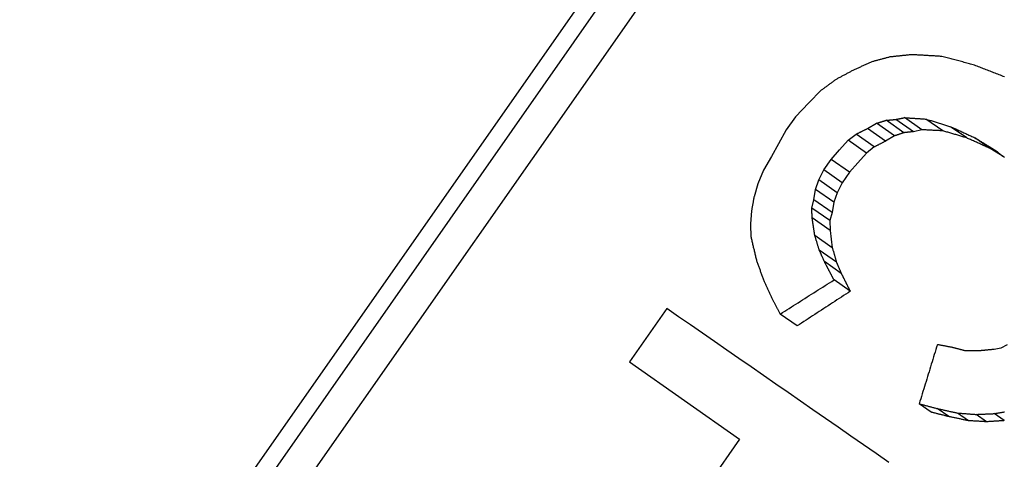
# Model space of a CAD drawing. Header units: millimetres. Extents: x 103 to 332, y -50 to 255.
# Tile 6 of 25: x 155.12 to 164.17, y 90.42 to 94.46. Entities that reach past the tile are written whole.
import ezdxf

# ---------------------------------------------------------------- set-up
doc = ezdxf.new("R2010")
doc.units = ezdxf.units.MM
doc.layers.add('Detail', color=2, linetype='Continuous')

msp = doc.modelspace()

# ---------------------------------------------------------------- linework, layer by layer
at = {"layer": 'Detail'}
for p, q in [((150.4886, 80.6364), (162.5345, 97.8397)), ((150.7258, 80.7018), (162.5627, 97.6067)), ((162.808, 97.4349), (150.9711, 80.53)), ((162.485, 93.8096), (162.3704, 93.6934)), ((162.3704, 93.6934), (162.2483, 93.5656)), ((162.2483, 93.5656), (162.1643, 93.4455)), ((163.2443, 93.4204), (163.0815, 93.5344)), ((163.3329, 93.43), (163.1721, 93.5425)), ((163.4103, 93.4474), (163.2512, 93.5587)), ((163.6013, 93.4378), (163.4473, 93.5456)), ((162.1643, 93.4455), (162.0915, 93.3183)), ((162.9098, 93.4589), (162.9939, 93.5066)), ((163.0756, 93.3428), (162.9098, 93.4589)), ((163.1584, 93.3915), (162.9939, 93.5066)), ((163.4103, 93.4474), (163.3329, 93.43)), ((163.8214, 93.3728), (163.6741, 93.4759)), ((162.6544, 93.263), (162.7325, 93.3508)), ((162.7325, 93.3508), (162.8056, 93.4069)), ((162.9007, 93.233), (162.7325, 93.3508)), ((162.973, 93.2897), (162.8056, 93.4069)), ((163.1584, 93.3915), (163.0756, 93.3428)), ((164.0372, 93.2757), (163.8971, 93.3738)), ((162.0915, 93.3183), (162.0272, 93.2033)), ((162.5759, 93.1756), (162.6544, 93.263)), ((162.973, 93.2897), (162.9007, 93.233)), ((164.1575, 93.2027), (164.0372, 93.2757)), ((162.0272, 93.2033), (161.9549, 93.0758)), ((162.509, 93.08), (162.5759, 93.1756)), ((162.7449, 93.0572), (162.5759, 93.1756)), ((162.9007, 93.233), (162.823, 93.145)), ((161.9549, 93.0758), (161.9017, 92.9523)), ((162.4619, 92.9881), (162.509, 93.08)), ((162.678, 92.9616), (162.509, 93.08)), ((162.823, 93.145), (162.7449, 93.0572)), ((162.4341, 92.9001), (162.4619, 92.9881)), ((162.6305, 92.87), (162.4619, 92.9881)), ((162.7449, 93.0572), (162.678, 92.9616)), ((161.9017, 92.9523), (161.8681, 92.8334)), ((162.4179, 92.8048), (162.4341, 92.9001)), ((162.6019, 92.7827), (162.4341, 92.9001)), ((162.678, 92.9616), (162.6305, 92.87)), ((162.3989, 92.7291), (162.4179, 92.8048)), ((162.5845, 92.6882), (162.4179, 92.8048)), ((162.6305, 92.87), (162.6019, 92.7827)), ((162.5646, 92.6131), (162.3989, 92.7291)), ((162.6019, 92.7827), (162.5845, 92.6882)), ((162.5662, 92.5228), (162.4022, 92.6377)), ((162.5845, 92.6882), (162.5646, 92.6131)), ((162.5646, 92.6131), (162.5662, 92.5228)), ((162.5662, 92.5228), (162.5766, 92.4439)), ((162.5871, 92.365), (162.4264, 92.4775)), ((162.5766, 92.4439), (162.5871, 92.365)), ((162.6251, 92.2318), (162.4677, 92.342)), ((162.669, 92.1295), (162.5145, 92.2376)), ((162.7522, 91.9645), (162.6028, 92.0691)), ((161.0667, 91.8074), (160.7232, 91.3168)), ((162.2645, 91.6464), (162.1084, 91.7558)), ((164.1351, 91.4418), (164.0736, 91.4315)), ((164.1924, 91.4732), (164.1351, 91.4418)), ((160.7232, 91.3168), (161.7349, 90.6084)), ((163.4961, 90.855), (163.3853, 90.9325)), ((163.6564, 90.8143), (163.5504, 90.8885)), ((163.8372, 90.7768), (163.7365, 90.8473)), ((164.0034, 90.7671), (163.9071, 90.8345)), ((164.167, 90.7774), (164.0747, 90.8421)), ((161.7349, 90.6084), (161.3831, 90.106))]:
    msp.add_line(p, q, dxfattribs=at)
at = {"layer": 'Detail', "flags": 128}
for points in [[(162.9516, 94.0717), (162.9445, 94.0685), (162.9373, 94.0653), (162.9302, 94.0621), (162.9231, 94.0589), (162.916, 94.0557), (162.9089, 94.0525), (162.9017, 94.0493), (162.8946, 94.0461), (162.8875, 94.0429), (162.8804, 94.0397), (162.8733, 94.0365), (162.8661, 94.0332), (162.859, 94.03), (162.8519, 94.0268), (162.8448, 94.0236), (162.8377, 94.0204), (162.8306, 94.0172), (162.8235, 94.014), (162.8163, 94.0108), (162.8092, 94.0076), (162.8021, 94.0044), (162.795, 94.0012), (162.7879, 93.998), (162.7808, 93.9948)], [(163.117, 94.1158), (163.1101, 94.114), (163.1032, 94.1121), (163.0963, 94.1103), (163.0894, 94.1084), (163.0825, 94.1066), (163.0756, 94.1048), (163.0687, 94.1029), (163.0618, 94.1011), (163.0549, 94.0993), (163.048, 94.0974), (163.0412, 94.0956), (163.0343, 94.0938), (163.0274, 94.0919), (163.0205, 94.0901), (163.0136, 94.0882), (163.0067, 94.0864), (162.9998, 94.0846), (162.9929, 94.0827), (162.986, 94.0809), (162.9791, 94.079), (162.9722, 94.0772), (162.9654, 94.0753), (162.9585, 94.0735), (162.9516, 94.0717)], [(163.3166, 94.1367), (163.3083, 94.1359), (163.3, 94.135), (163.2916, 94.1341), (163.2833, 94.1333), (163.275, 94.1324), (163.2667, 94.1315), (163.2583, 94.1307), (163.25, 94.1298), (163.2417, 94.1289), (163.2334, 94.1281), (163.2251, 94.1272), (163.2167, 94.1263), (163.2084, 94.1254), (163.2001, 94.1246), (163.1918, 94.1237), (163.1835, 94.1228), (163.1752, 94.1219), (163.1669, 94.1211), (163.1586, 94.1202), (163.1503, 94.1193), (163.1419, 94.1184), (163.1336, 94.1175), (163.1253, 94.1167), (163.117, 94.1158)], [(163.5938, 94.1208), (163.5822, 94.1215), (163.5707, 94.1222), (163.5591, 94.1229), (163.5475, 94.1236), (163.5359, 94.1242), (163.5244, 94.1249), (163.5128, 94.1256), (163.5012, 94.1263), (163.4897, 94.1269), (163.4781, 94.1276), (163.4666, 94.1283), (163.455, 94.1289), (163.4435, 94.1296), (163.4319, 94.1302), (163.4204, 94.1309), (163.4088, 94.1315), (163.3973, 94.1322), (163.3858, 94.1329), (163.3742, 94.1335), (163.3627, 94.1341), (163.3512, 94.1348), (163.3397, 94.1354), (163.3281, 94.1361), (163.3166, 94.1367)], [(163.882, 94.044), (163.8699, 94.0472), (163.8579, 94.0504), (163.8459, 94.0536), (163.8338, 94.0569), (163.8218, 94.0601), (163.8098, 94.0633), (163.7977, 94.0665), (163.7857, 94.0697), (163.7737, 94.073), (163.7617, 94.0762), (163.7497, 94.0794), (163.7376, 94.0826), (163.7256, 94.0858), (163.7136, 94.089), (163.7016, 94.0922), (163.6896, 94.0954), (163.6777, 94.0986), (163.6657, 94.1018), (163.6537, 94.1049), (163.6417, 94.1081), (163.6297, 94.1113), (163.6178, 94.1145), (163.6058, 94.1177), (163.5938, 94.1208)], [(162.7808, 93.9948), (162.7742, 93.9912), (162.7675, 93.9877), (162.7609, 93.9842), (162.7543, 93.9806), (162.7476, 93.9771), (162.741, 93.9735), (162.7344, 93.97), (162.7277, 93.9664), (162.7211, 93.9629), (162.7145, 93.9594), (162.7078, 93.9558), (162.7012, 93.9523), (162.6946, 93.9487), (162.688, 93.9452), (162.6813, 93.9416), (162.6747, 93.9381), (162.6681, 93.9345), (162.6615, 93.931), (162.6548, 93.9274), (162.6482, 93.9239), (162.6416, 93.9204), (162.635, 93.9168), (162.6283, 93.9133), (162.6217, 93.9097)], [(164.1673, 93.9333), (164.1554, 93.9379), (164.1434, 93.9426), (164.1315, 93.9472), (164.1196, 93.9518), (164.1077, 93.9565), (164.0958, 93.9611), (164.0839, 93.9657), (164.0719, 93.9704), (164.06, 93.975), (164.0482, 93.9796), (164.0363, 93.9842), (164.0244, 93.9888), (164.0125, 93.9934), (164.0006, 93.998), (163.9887, 94.0026), (163.9768, 94.0072), (163.965, 94.0118), (163.9531, 94.0164), (163.9413, 94.021), (163.9294, 94.0256), (163.9175, 94.0302), (163.9057, 94.0348), (163.8938, 94.0394), (163.882, 94.044)], [(162.6217, 93.9097), (162.616, 93.9055), (162.6103, 93.9014), (162.6046, 93.8972), (162.5989, 93.893), (162.5932, 93.8889), (162.5875, 93.8847), (162.5818, 93.8805), (162.5761, 93.8764), (162.5704, 93.8722), (162.5647, 93.868), (162.559, 93.8639), (162.5534, 93.8597), (162.5477, 93.8555), (162.542, 93.8513), (162.5363, 93.8472), (162.5306, 93.843), (162.5249, 93.8388), (162.5192, 93.8347), (162.5135, 93.8305), (162.5078, 93.8263), (162.5021, 93.8222), (162.4964, 93.818), (162.4907, 93.8138), (162.485, 93.8096)], [(162.9939, 93.5066), (162.9976, 93.5078), (163.0012, 93.5089), (163.0049, 93.5101), (163.0085, 93.5113), (163.0122, 93.5124), (163.0158, 93.5136), (163.0195, 93.5147), (163.0231, 93.5159), (163.0268, 93.5171), (163.0304, 93.5182), (163.0341, 93.5194), (163.0377, 93.5205), (163.0414, 93.5217), (163.045, 93.5229), (163.0487, 93.524), (163.0523, 93.5252), (163.056, 93.5263), (163.0596, 93.5275), (163.0633, 93.5286), (163.0669, 93.5298), (163.0706, 93.531), (163.0742, 93.5321), (163.0779, 93.5333), (163.0815, 93.5344)], [(163.0815, 93.5344), (163.0853, 93.5348), (163.0891, 93.5351), (163.0928, 93.5354), (163.0966, 93.5358), (163.1004, 93.5361), (163.1042, 93.5365), (163.1079, 93.5368), (163.1117, 93.5371), (163.1155, 93.5375), (163.1193, 93.5378), (163.123, 93.5382), (163.1268, 93.5385), (163.1306, 93.5388), (163.1344, 93.5392), (163.1381, 93.5395), (163.1419, 93.5398), (163.1457, 93.5402), (163.1495, 93.5405), (163.1532, 93.5409), (163.157, 93.5412), (163.1608, 93.5415), (163.1646, 93.5419), (163.1684, 93.5422), (163.1721, 93.5425)], [(163.1721, 93.5425), (163.1754, 93.5432), (163.1787, 93.5439), (163.182, 93.5446), (163.1853, 93.5452), (163.1886, 93.5459), (163.1919, 93.5466), (163.1952, 93.5473), (163.1985, 93.5479), (163.2018, 93.5486), (163.2051, 93.5493), (163.2084, 93.55), (163.2117, 93.5506), (163.215, 93.5513), (163.2183, 93.552), (163.2215, 93.5527), (163.2248, 93.5533), (163.2281, 93.554), (163.2314, 93.5547), (163.2347, 93.5554), (163.238, 93.556), (163.2413, 93.5567), (163.2446, 93.5574), (163.2479, 93.5581), (163.2512, 93.5587)], [(163.2512, 93.5587), (163.2594, 93.5582), (163.2675, 93.5577), (163.2757, 93.5571), (163.2838, 93.5566), (163.292, 93.5561), (163.3002, 93.5555), (163.3083, 93.555), (163.3165, 93.5544), (163.3246, 93.5539), (163.3328, 93.5533), (163.341, 93.5528), (163.3491, 93.5523), (163.3573, 93.5517), (163.3655, 93.5512), (163.3737, 93.5506), (163.3818, 93.5501), (163.39, 93.5495), (163.3982, 93.549), (163.4064, 93.5484), (163.4146, 93.5479), (163.4227, 93.5473), (163.4309, 93.5468), (163.4391, 93.5462), (163.4473, 93.5456)], [(163.4473, 93.5456), (163.4567, 93.5428), (163.4661, 93.5399), (163.4756, 93.537), (163.485, 93.5341), (163.4944, 93.5312), (163.5039, 93.5283), (163.5133, 93.5254), (163.5227, 93.5225), (163.5322, 93.5196), (163.5416, 93.5167), (163.5511, 93.5138), (163.5605, 93.5109), (163.57, 93.508), (163.5794, 93.5051), (163.5889, 93.5022), (163.5983, 93.4993), (163.6078, 93.4964), (163.6173, 93.4935), (163.6267, 93.4905), (163.6362, 93.4876), (163.6457, 93.4847), (163.6551, 93.4818), (163.6646, 93.4789), (163.6741, 93.4759)], [(162.8056, 93.4069), (162.81, 93.4091), (162.8143, 93.4113), (162.8186, 93.4134), (162.823, 93.4156), (162.8273, 93.4178), (162.8317, 93.4199), (162.836, 93.4221), (162.8404, 93.4243), (162.8447, 93.4264), (162.849, 93.4286), (162.8534, 93.4307), (162.8577, 93.4329), (162.8621, 93.4351), (162.8664, 93.4372), (162.8708, 93.4394), (162.8751, 93.4416), (162.8794, 93.4437), (162.8838, 93.4459), (162.8881, 93.4481), (162.8925, 93.4502), (162.8968, 93.4524), (162.9012, 93.4545), (162.9055, 93.4567), (162.9098, 93.4589)], [(163.3329, 93.43), (163.3292, 93.4296), (163.3255, 93.4292), (163.3218, 93.4288), (163.3181, 93.4284), (163.3144, 93.428), (163.3107, 93.4276), (163.307, 93.4272), (163.3033, 93.4268), (163.2996, 93.4264), (163.296, 93.426), (163.2923, 93.4256), (163.2886, 93.4252), (163.2849, 93.4248), (163.2812, 93.4244), (163.2775, 93.424), (163.2738, 93.4236), (163.2701, 93.4232), (163.2664, 93.4228), (163.2627, 93.4224), (163.2591, 93.422), (163.2554, 93.4216), (163.2517, 93.4212), (163.248, 93.4208), (163.2443, 93.4204)], [(163.6013, 93.4378), (163.5933, 93.4382), (163.5854, 93.4386), (163.5774, 93.439), (163.5694, 93.4394), (163.5615, 93.4398), (163.5535, 93.4402), (163.5455, 93.4406), (163.5376, 93.441), (163.5296, 93.4414), (163.5216, 93.4418), (163.5137, 93.4422), (163.5057, 93.4426), (163.4977, 93.443), (163.4898, 93.4434), (163.4818, 93.4438), (163.4739, 93.4442), (163.4659, 93.4446), (163.458, 93.445), (163.45, 93.4454), (163.4421, 93.4458), (163.4341, 93.4462), (163.4262, 93.4466), (163.4182, 93.447), (163.4103, 93.4474)], [(163.8214, 93.3728), (163.8122, 93.3755), (163.803, 93.3783), (163.7938, 93.381), (163.7846, 93.3837), (163.7754, 93.3864), (163.7662, 93.3891), (163.7571, 93.3918), (163.7479, 93.3946), (163.7387, 93.3973), (163.7295, 93.4), (163.7204, 93.4027), (163.7112, 93.4054), (163.702, 93.4081), (163.6929, 93.4108), (163.6837, 93.4135), (163.6745, 93.4162), (163.6654, 93.4189), (163.6562, 93.4216), (163.6471, 93.4243), (163.6379, 93.427), (163.6288, 93.4297), (163.6196, 93.4324), (163.6105, 93.4351), (163.6013, 93.4378)], [(163.6741, 93.4759), (163.6834, 93.4717), (163.6926, 93.4675), (163.7019, 93.4632), (163.7112, 93.459), (163.7204, 93.4547), (163.7297, 93.4505), (163.739, 93.4462), (163.7483, 93.442), (163.7576, 93.4377), (163.7669, 93.4335), (163.7761, 93.4292), (163.7854, 93.425), (163.7947, 93.4207), (163.804, 93.4165), (163.8133, 93.4122), (163.8226, 93.4079), (163.8319, 93.4037), (163.8413, 93.3994), (163.8506, 93.3951), (163.8599, 93.3909), (163.8692, 93.3866), (163.8785, 93.3823), (163.8878, 93.3781), (163.8971, 93.3738)], [(163.0756, 93.3428), (163.0713, 93.3406), (163.067, 93.3384), (163.0627, 93.3362), (163.0585, 93.334), (163.0542, 93.3318), (163.0499, 93.3296), (163.0456, 93.3273), (163.0414, 93.3251), (163.0371, 93.3229), (163.0328, 93.3207), (163.0285, 93.3185), (163.0243, 93.3163), (163.02, 93.3141), (163.0157, 93.3119), (163.0115, 93.3097), (163.0072, 93.3074), (163.0029, 93.3052), (162.9986, 93.303), (162.9944, 93.3008), (162.9901, 93.2986), (162.9858, 93.2964), (162.9815, 93.2942), (162.9773, 93.292), (162.973, 93.2897)], [(163.2443, 93.4204), (163.2407, 93.4192), (163.2371, 93.418), (163.2336, 93.4168), (163.23, 93.4156), (163.2264, 93.4144), (163.2228, 93.4132), (163.2192, 93.412), (163.2157, 93.4108), (163.2121, 93.4096), (163.2085, 93.4084), (163.2049, 93.4072), (163.2014, 93.406), (163.1978, 93.4047), (163.1942, 93.4035), (163.1906, 93.4023), (163.187, 93.4011), (163.1835, 93.3999), (163.1799, 93.3987), (163.1763, 93.3975), (163.1727, 93.3963), (163.1691, 93.3951), (163.1656, 93.3939), (163.162, 93.3927), (163.1584, 93.3915)], [(164.0372, 93.2757), (164.0282, 93.2798), (164.0192, 93.2838), (164.0102, 93.2879), (164.0012, 93.2919), (163.9921, 93.296), (163.9831, 93.3001), (163.9741, 93.3041), (163.9651, 93.3082), (163.9561, 93.3122), (163.9471, 93.3163), (163.9381, 93.3203), (163.9291, 93.3244), (163.9201, 93.3284), (163.9111, 93.3325), (163.9022, 93.3365), (163.8932, 93.3405), (163.8842, 93.3446), (163.8752, 93.3486), (163.8662, 93.3527), (163.8573, 93.3567), (163.8483, 93.3607), (163.8393, 93.3648), (163.8303, 93.3688), (163.8214, 93.3728)], [(163.8971, 93.3738), (163.9053, 93.3688), (163.9134, 93.3639), (163.9215, 93.3589), (163.9296, 93.354), (163.9377, 93.349), (163.9459, 93.3441), (163.954, 93.3391), (163.9621, 93.3341), (163.9702, 93.3292), (163.9784, 93.3242), (163.9865, 93.3193), (163.9946, 93.3143), (164.0028, 93.3093), (164.0109, 93.3044), (164.0191, 93.2994), (164.0272, 93.2944), (164.0353, 93.2894), (164.0435, 93.2845), (164.0516, 93.2795), (164.0598, 93.2745), (164.0679, 93.2695), (164.0761, 93.2646), (164.0843, 93.2596), (164.0924, 93.2546)], [(164.0924, 93.2546), (164.0999, 93.2486), (164.1074, 93.2426), (164.1149, 93.2367), (164.1224, 93.2307), (164.1299, 93.2247), (164.1374, 93.2187), (164.1449, 93.2127), (164.1524, 93.2067), (164.1599, 93.2007), (164.1674, 93.1948)], [(161.8681, 92.8334), (161.8671, 92.8281), (161.8662, 92.8228), (161.8653, 92.8175), (161.8643, 92.8122), (161.8634, 92.8069), (161.8624, 92.8016), (161.8615, 92.7963), (161.8606, 92.7909), (161.8596, 92.7856), (161.8587, 92.7803), (161.8578, 92.775), (161.8568, 92.7697), (161.8559, 92.7644), (161.855, 92.7591), (161.854, 92.7538), (161.8531, 92.7485), (161.8521, 92.7432), (161.8512, 92.7379), (161.8503, 92.7326), (161.8493, 92.7272), (161.8484, 92.7219), (161.8475, 92.7166), (161.8465, 92.7113), (161.8456, 92.706)], [(161.8456, 92.706), (161.8451, 92.7004), (161.8447, 92.6948), (161.8442, 92.6892), (161.8438, 92.6836), (161.8433, 92.6779), (161.8428, 92.6723), (161.8424, 92.6667), (161.8419, 92.6611), (161.8415, 92.6555), (161.841, 92.6499), (161.8405, 92.6443), (161.8401, 92.6387), (161.8396, 92.633), (161.8392, 92.6274), (161.8387, 92.6218), (161.8382, 92.6162), (161.8378, 92.6106), (161.8373, 92.605), (161.8369, 92.5994), (161.8364, 92.5937), (161.836, 92.5881), (161.8355, 92.5825), (161.835, 92.5769), (161.8346, 92.5713)], [(162.4022, 92.6377), (162.402, 92.6415), (162.4019, 92.6453), (162.4017, 92.6491), (162.4016, 92.6529), (162.4015, 92.6567), (162.4013, 92.6605), (162.4012, 92.6643), (162.401, 92.6681), (162.4009, 92.672), (162.4008, 92.6758), (162.4006, 92.6796), (162.4005, 92.6834), (162.4004, 92.6872), (162.4002, 92.691), (162.4001, 92.6948), (162.3999, 92.6986), (162.3998, 92.7024), (162.3997, 92.7062), (162.3995, 92.71), (162.3994, 92.7139), (162.3993, 92.7177), (162.3991, 92.7215), (162.399, 92.7253), (162.3989, 92.7291)], [(162.4142, 92.5576), (162.4137, 92.561), (162.4132, 92.5643), (162.4127, 92.5676), (162.4122, 92.571), (162.4117, 92.5743), (162.4112, 92.5776), (162.4107, 92.581), (162.4102, 92.5843), (162.4097, 92.5876), (162.4092, 92.591), (162.4087, 92.5943), (162.4082, 92.5976), (162.4077, 92.601), (162.4072, 92.6043), (162.4067, 92.6077), (162.4062, 92.611), (162.4057, 92.6143), (162.4052, 92.6177), (162.4047, 92.621), (162.4042, 92.6243), (162.4037, 92.6277), (162.4032, 92.631), (162.4027, 92.6343), (162.4022, 92.6377)], [(161.8346, 92.5713), (161.8348, 92.5667), (161.8351, 92.5621), (161.8353, 92.5574), (161.8356, 92.5528), (161.8358, 92.5482), (161.8361, 92.5436), (161.8363, 92.539), (161.8365, 92.5344), (161.8368, 92.5297), (161.837, 92.5251), (161.8373, 92.5205), (161.8375, 92.5159), (161.8378, 92.5113), (161.838, 92.5067), (161.8383, 92.502), (161.8385, 92.4974), (161.8388, 92.4928), (161.839, 92.4882), (161.8393, 92.4836), (161.8395, 92.4789), (161.8398, 92.4743), (161.84, 92.4697), (161.8403, 92.4651), (161.8405, 92.4605)], [(162.4264, 92.4775), (162.4259, 92.4809), (162.4254, 92.4842), (162.4249, 92.4875), (162.4244, 92.4909), (162.4239, 92.4942), (162.4234, 92.4976), (162.4229, 92.5009), (162.4224, 92.5042), (162.4218, 92.5076), (162.4213, 92.5109), (162.4208, 92.5142), (162.4203, 92.5176), (162.4198, 92.5209), (162.4193, 92.5243), (162.4188, 92.5276), (162.4183, 92.5309), (162.4178, 92.5343), (162.4173, 92.5376), (162.4168, 92.5409), (162.4163, 92.5443), (162.4158, 92.5476), (162.4153, 92.551), (162.4148, 92.5543), (162.4142, 92.5576)], [(161.8405, 92.4605), (161.8426, 92.4515), (161.8448, 92.4426), (161.8469, 92.4337), (161.849, 92.4247), (161.8511, 92.4158), (161.8532, 92.4068), (161.8554, 92.3979), (161.8575, 92.389), (161.8596, 92.38), (161.8617, 92.3711), (161.8639, 92.3621), (161.866, 92.3532), (161.8681, 92.3442), (161.8703, 92.3353), (161.8724, 92.3263), (161.8745, 92.3174), (161.8767, 92.3084), (161.8788, 92.2995), (161.8809, 92.2905), (161.8831, 92.2816), (161.8852, 92.2726), (161.8874, 92.2637), (161.8895, 92.2547), (161.8917, 92.2457)], [(162.4677, 92.342), (162.466, 92.3476), (162.4643, 92.3533), (162.4625, 92.3589), (162.4608, 92.3646), (162.4591, 92.3702), (162.4574, 92.3759), (162.4556, 92.3815), (162.4539, 92.3872), (162.4522, 92.3928), (162.4505, 92.3985), (162.4487, 92.4041), (162.447, 92.4098), (162.4453, 92.4154), (162.4436, 92.4211), (162.4419, 92.4267), (162.4402, 92.4324), (162.4384, 92.438), (162.4367, 92.4437), (162.435, 92.4493), (162.4333, 92.455), (162.4316, 92.4606), (162.4299, 92.4662), (162.4281, 92.4719), (162.4264, 92.4775)], [(162.5145, 92.2376), (162.5126, 92.242), (162.5106, 92.2463), (162.5087, 92.2507), (162.5067, 92.255), (162.5048, 92.2594), (162.5028, 92.2637), (162.5008, 92.2681), (162.4989, 92.2724), (162.4969, 92.2768), (162.495, 92.2811), (162.493, 92.2855), (162.4911, 92.2898), (162.4891, 92.2942), (162.4872, 92.2985), (162.4852, 92.3029), (162.4833, 92.3072), (162.4813, 92.3115), (162.4794, 92.3159), (162.4775, 92.3202), (162.4755, 92.3246), (162.4736, 92.3289), (162.4716, 92.3333), (162.4697, 92.3376), (162.4677, 92.342)], [(162.5871, 92.365), (162.5887, 92.3594), (162.5903, 92.3539), (162.5919, 92.3483), (162.5935, 92.3428), (162.595, 92.3373), (162.5966, 92.3317), (162.5982, 92.3262), (162.5998, 92.3206), (162.6013, 92.3151), (162.6029, 92.3095), (162.6045, 92.304), (162.6061, 92.2984), (162.6077, 92.2928), (162.6093, 92.2873), (162.6108, 92.2817), (162.6124, 92.2762), (162.614, 92.2706), (162.6156, 92.2651), (162.6172, 92.2595), (162.6188, 92.254), (162.6203, 92.2484), (162.6219, 92.2429), (162.6235, 92.2373), (162.6251, 92.2318)], [(161.8917, 92.2457), (161.8945, 92.2378), (161.8974, 92.2299), (161.9002, 92.222), (161.9031, 92.214), (161.9059, 92.2061), (161.9088, 92.1982), (161.9116, 92.1902), (161.9145, 92.1823), (161.9173, 92.1744), (161.9202, 92.1664), (161.923, 92.1585), (161.9259, 92.1506), (161.9288, 92.1426), (161.9316, 92.1347), (161.9345, 92.1267), (161.9373, 92.1188), (161.9402, 92.1108), (161.9431, 92.1029), (161.946, 92.095), (161.9488, 92.087), (161.9517, 92.0791), (161.9546, 92.0711), (161.9574, 92.0632), (161.9603, 92.0552)], [(162.5584, 92.1536), (162.5565, 92.1571), (162.5547, 92.1606), (162.5529, 92.1641), (162.551, 92.1676), (162.5492, 92.1711), (162.5474, 92.1746), (162.5456, 92.1781), (162.5437, 92.1816), (162.5419, 92.1851), (162.5401, 92.1886), (162.5382, 92.1921), (162.5364, 92.1956), (162.5346, 92.1991), (162.5328, 92.2026), (162.5309, 92.2061), (162.5291, 92.2096), (162.5273, 92.2131), (162.5255, 92.2166), (162.5236, 92.2201), (162.5218, 92.2236), (162.52, 92.2271), (162.5182, 92.2306), (162.5163, 92.2341), (162.5145, 92.2376)], [(162.6251, 92.2318), (162.6269, 92.2275), (162.6288, 92.2232), (162.6306, 92.219), (162.6324, 92.2147), (162.6342, 92.2105), (162.6361, 92.2062), (162.6379, 92.2019), (162.6397, 92.1977), (162.6415, 92.1934), (162.6434, 92.1892), (162.6452, 92.1849), (162.647, 92.1806), (162.6488, 92.1764), (162.6507, 92.1721), (162.6525, 92.1678), (162.6543, 92.1636), (162.6562, 92.1593), (162.658, 92.1551), (162.6598, 92.1508), (162.6617, 92.1465), (162.6635, 92.1423), (162.6653, 92.138), (162.6671, 92.1337), (162.669, 92.1295)], [(162.1084, 91.7558), (162.129, 91.7688), (162.1496, 91.7819), (162.1701, 91.795), (162.1907, 91.8081), (162.2113, 91.8211), (162.2319, 91.8342), (162.2525, 91.8473), (162.2731, 91.8603), (162.2937, 91.8734), (162.3143, 91.8865), (162.3348, 91.8995), (162.3554, 91.9126), (162.3761, 91.9256), (162.3967, 91.9387), (162.4173, 91.9517), (162.4379, 91.9648), (162.4585, 91.9778), (162.4791, 91.9909), (162.4997, 92.0039), (162.5203, 92.017), (162.5409, 92.03), (162.5616, 92.0431), (162.5822, 92.0561), (162.6028, 92.0691)], [(162.6028, 92.0691), (162.601, 92.0727), (162.5991, 92.0762), (162.5973, 92.0797), (162.5954, 92.0832), (162.5935, 92.0867), (162.5917, 92.0903), (162.5898, 92.0938), (162.588, 92.0973), (162.5861, 92.1008), (162.5843, 92.1043), (162.5824, 92.1079), (162.5806, 92.1114), (162.5787, 92.1149), (162.5769, 92.1184), (162.575, 92.1219), (162.5732, 92.1255), (162.5713, 92.129), (162.5695, 92.1325), (162.5676, 92.136), (162.5658, 92.1395), (162.5639, 92.143), (162.5621, 92.1466), (162.5602, 92.1501), (162.5584, 92.1536)], [(162.669, 92.1295), (162.6707, 92.126), (162.6724, 92.1226), (162.6741, 92.1192), (162.6759, 92.1158), (162.6776, 92.1123), (162.6793, 92.1089), (162.681, 92.1055), (162.6827, 92.1021), (162.6845, 92.0986), (162.6862, 92.0952), (162.6879, 92.0918), (162.6896, 92.0884), (162.6913, 92.0849), (162.6931, 92.0815), (162.6948, 92.0781), (162.6965, 92.0746), (162.6982, 92.0712), (162.7, 92.0678), (162.7017, 92.0644), (162.7034, 92.0609), (162.7051, 92.0575), (162.7068, 92.0541), (162.7086, 92.0506), (162.7103, 92.0472)], [(161.9603, 92.0552), (161.9635, 92.0486), (161.9666, 92.042), (161.9697, 92.0353), (161.9729, 92.0287), (161.976, 92.022), (161.9791, 92.0154), (161.9823, 92.0088), (161.9854, 92.0021), (161.9885, 91.9955), (161.9917, 91.9888), (161.9948, 91.9822), (161.998, 91.9755), (162.0011, 91.9689), (162.0043, 91.9622), (162.0074, 91.9556), (162.0106, 91.9489), (162.0137, 91.9423), (162.0169, 91.9356), (162.02, 91.929), (162.0232, 91.9223), (162.0263, 91.9157), (162.0295, 91.909), (162.0326, 91.9024), (162.0358, 91.8957)], [(162.7103, 92.0472), (162.712, 92.0438), (162.7138, 92.0403), (162.7155, 92.0369), (162.7173, 92.0334), (162.719, 92.03), (162.7208, 92.0266), (162.7225, 92.0231), (162.7243, 92.0197), (162.726, 92.0162), (162.7277, 92.0128), (162.7295, 92.0093), (162.7312, 92.0059), (162.733, 92.0024), (162.7347, 91.999), (162.7365, 91.9955), (162.7382, 91.9921), (162.74, 91.9887), (162.7417, 91.9852), (162.7435, 91.9818), (162.7452, 91.9783), (162.747, 91.9749), (162.7487, 91.9714), (162.7505, 91.968), (162.7522, 91.9645)], [(162.0358, 91.8957), (162.0388, 91.8899), (162.0418, 91.8841), (162.0448, 91.8783), (162.0479, 91.8724), (162.0509, 91.8666), (162.0539, 91.8608), (162.0569, 91.8549), (162.0599, 91.8491), (162.063, 91.8433), (162.066, 91.8375), (162.069, 91.8316), (162.072, 91.8258), (162.0751, 91.82), (162.0781, 91.8141), (162.0811, 91.8083), (162.0841, 91.8025), (162.0872, 91.7966), (162.0902, 91.7908), (162.0932, 91.785), (162.0963, 91.7791), (162.0993, 91.7733), (162.1023, 91.7674), (162.1054, 91.7616), (162.1084, 91.7558)], [(162.7522, 91.9645), (162.7319, 91.9513), (162.7115, 91.9381), (162.6912, 91.9248), (162.6709, 91.9116), (162.6505, 91.8983), (162.6302, 91.8851), (162.6099, 91.8718), (162.5895, 91.8586), (162.5692, 91.8453), (162.5489, 91.8321), (162.5285, 91.8188), (162.5082, 91.8056), (162.4879, 91.7923), (162.4676, 91.7791), (162.4473, 91.7658), (162.427, 91.7526), (162.4066, 91.7393), (162.3863, 91.726), (162.366, 91.7128), (162.3457, 91.6995), (162.3254, 91.6863), (162.3051, 91.673), (162.2848, 91.6597), (162.2645, 91.6464)], [(163.1057, 90.3933), (162.9888, 90.4745), (162.8722, 90.5553), (162.756, 90.6359), (162.6402, 90.7163), (162.5248, 90.7963), (162.4097, 90.8761), (162.2952, 90.9556), (162.181, 91.0347), (162.0673, 91.1136), (161.9541, 91.1921), (161.8414, 91.2703), (161.7291, 91.3481), (161.6174, 91.4256), (161.5062, 91.5027), (161.3955, 91.5794), (161.2853, 91.6558), (161.1757, 91.7318), (161.0667, 91.8074)], [(163.552, 91.4754), (163.5451, 91.4528), (163.5381, 91.4301), (163.5312, 91.4075), (163.5242, 91.3849), (163.5172, 91.3623), (163.5103, 91.3397), (163.5033, 91.3171), (163.4964, 91.2945), (163.4894, 91.2718), (163.4825, 91.2492), (163.4756, 91.2266), (163.4686, 91.204), (163.4617, 91.1814), (163.4547, 91.1588), (163.4478, 91.1361), (163.4408, 91.1135), (163.4339, 91.0909), (163.427, 91.0683), (163.42, 91.0456), (163.4131, 91.023), (163.4061, 91.0004), (163.3992, 90.9778), (163.3923, 90.9551), (163.3853, 90.9325)], [(163.6927, 91.4485), (163.6868, 91.4496), (163.6809, 91.4507), (163.6751, 91.4518), (163.6692, 91.453), (163.6633, 91.4541), (163.6575, 91.4552), (163.6516, 91.4563), (163.6457, 91.4575), (163.6399, 91.4586), (163.634, 91.4597), (163.6282, 91.4608), (163.6223, 91.4619), (163.6164, 91.4631), (163.6106, 91.4642), (163.6047, 91.4653), (163.5989, 91.4664), (163.593, 91.4675), (163.5871, 91.4687), (163.5813, 91.4698), (163.5754, 91.4709), (163.5696, 91.472), (163.5637, 91.4731), (163.5579, 91.4743), (163.552, 91.4754)], [(163.8137, 91.417), (163.8087, 91.4183), (163.8036, 91.4197), (163.7986, 91.421), (163.7935, 91.4223), (163.7885, 91.4236), (163.7834, 91.4249), (163.7784, 91.4262), (163.7733, 91.4275), (163.7683, 91.4288), (163.7632, 91.4301), (163.7582, 91.4315), (163.7532, 91.4328), (163.7481, 91.4341), (163.7431, 91.4354), (163.738, 91.4367), (163.733, 91.438), (163.7279, 91.4393), (163.7229, 91.4406), (163.7179, 91.4419), (163.7128, 91.4432), (163.7078, 91.4445), (163.7027, 91.4459), (163.6977, 91.4472), (163.6927, 91.4485)], [(163.9391, 91.4184), (163.9338, 91.4183), (163.9286, 91.4183), (163.9234, 91.4182), (163.9182, 91.4182), (163.9129, 91.4181), (163.9077, 91.418), (163.9025, 91.418), (163.8973, 91.4179), (163.892, 91.4179), (163.8868, 91.4178), (163.8816, 91.4178), (163.8764, 91.4177), (163.8711, 91.4177), (163.8659, 91.4176), (163.8607, 91.4175), (163.8555, 91.4175), (163.8503, 91.4174), (163.845, 91.4174), (163.8398, 91.4173), (163.8346, 91.4173), (163.8294, 91.4172), (163.8242, 91.4171), (163.8189, 91.4171), (163.8137, 91.417)], [(164.0736, 91.4315), (164.068, 91.4309), (164.0624, 91.4304), (164.0568, 91.4299), (164.0512, 91.4293), (164.0456, 91.4288), (164.04, 91.4282), (164.0344, 91.4277), (164.0288, 91.4271), (164.0232, 91.4266), (164.0175, 91.426), (164.0119, 91.4255), (164.0063, 91.4249), (164.0007, 91.4244), (163.9951, 91.4239), (163.9895, 91.4233), (163.9839, 91.4228), (163.9783, 91.4222), (163.9727, 91.4217), (163.9671, 91.4211), (163.9615, 91.4206), (163.9559, 91.42), (163.9503, 91.4195), (163.9447, 91.4189), (163.9391, 91.4184)], [(163.3853, 90.9325), (163.3922, 90.9307), (163.3991, 90.9289), (163.406, 90.927), (163.4128, 90.9252), (163.4197, 90.9234), (163.4266, 90.9215), (163.4335, 90.9197), (163.4403, 90.9179), (163.4472, 90.916), (163.4541, 90.9142), (163.461, 90.9124), (163.4678, 90.9105), (163.4747, 90.9087), (163.4816, 90.9069), (163.4885, 90.905), (163.4954, 90.9032), (163.5022, 90.9014), (163.5091, 90.8995), (163.516, 90.8977), (163.5229, 90.8958), (163.5298, 90.894), (163.5367, 90.8922), (163.5436, 90.8903), (163.5504, 90.8885)], [(163.6564, 90.8143), (163.6497, 90.816), (163.643, 90.8177), (163.6363, 90.8194), (163.6296, 90.8211), (163.623, 90.8228), (163.6163, 90.8245), (163.6096, 90.8262), (163.6029, 90.8279), (163.5962, 90.8296), (163.5896, 90.8313), (163.5829, 90.833), (163.5762, 90.8347), (163.5695, 90.8364), (163.5628, 90.8381), (163.5562, 90.8398), (163.5495, 90.8414), (163.5428, 90.8431), (163.5361, 90.8448), (163.5295, 90.8465), (163.5228, 90.8482), (163.5161, 90.8499), (163.5094, 90.8516), (163.5028, 90.8533), (163.4961, 90.855)], [(163.5504, 90.8885), (163.5582, 90.8868), (163.5659, 90.8851), (163.5737, 90.8834), (163.5814, 90.8816), (163.5892, 90.8799), (163.5969, 90.8782), (163.6047, 90.8765), (163.6124, 90.8748), (163.6202, 90.8731), (163.6279, 90.8714), (163.6357, 90.8696), (163.6434, 90.8679), (163.6512, 90.8662), (163.6589, 90.8645), (163.6667, 90.8628), (163.6744, 90.8611), (163.6822, 90.8593), (163.69, 90.8576), (163.6977, 90.8559), (163.7055, 90.8542), (163.7132, 90.8525), (163.721, 90.8507), (163.7288, 90.849), (163.7365, 90.8473)], [(163.8372, 90.7768), (163.8297, 90.7784), (163.8221, 90.7799), (163.8146, 90.7815), (163.807, 90.7831), (163.7995, 90.7846), (163.792, 90.7862), (163.7844, 90.7878), (163.7769, 90.7893), (163.7694, 90.7909), (163.7618, 90.7925), (163.7543, 90.794), (163.7467, 90.7956), (163.7392, 90.7971), (163.7317, 90.7987), (163.7241, 90.8003), (163.7166, 90.8018), (163.7091, 90.8034), (163.7016, 90.8049), (163.694, 90.8065), (163.6865, 90.8081), (163.679, 90.8096), (163.6714, 90.8112), (163.6639, 90.8127), (163.6564, 90.8143)], [(163.7365, 90.8473), (163.7436, 90.8468), (163.7507, 90.8462), (163.7578, 90.8457), (163.7649, 90.8452), (163.772, 90.8446), (163.7791, 90.8441), (163.7863, 90.8436), (163.7934, 90.8431), (163.8005, 90.8425), (163.8076, 90.842), (163.8147, 90.8415), (163.8218, 90.8409), (163.8289, 90.8404), (163.836, 90.8399), (163.8431, 90.8393), (163.8502, 90.8388), (163.8573, 90.8383), (163.8644, 90.8377), (163.8716, 90.8372), (163.8787, 90.8366), (163.8858, 90.8361), (163.8929, 90.8356), (163.9, 90.835), (163.9071, 90.8345)], [(163.9071, 90.8345), (163.9141, 90.8348), (163.9211, 90.8351), (163.9281, 90.8355), (163.935, 90.8358), (163.942, 90.8361), (163.949, 90.8364), (163.956, 90.8367), (163.963, 90.837), (163.9699, 90.8374), (163.9769, 90.8377), (163.9839, 90.838), (163.9909, 90.8383), (163.9979, 90.8386), (164.0048, 90.8389), (164.0118, 90.8392), (164.0188, 90.8396), (164.0258, 90.8399), (164.0328, 90.8402), (164.0398, 90.8405), (164.0468, 90.8408), (164.0537, 90.8411), (164.0607, 90.8414), (164.0677, 90.8417), (164.0747, 90.8421)], [(164.0747, 90.8421), (164.0807, 90.8431), (164.0866, 90.8441), (164.0926, 90.8451), (164.0986, 90.8461), (164.1046, 90.8472), (164.1106, 90.8482), (164.1165, 90.8492), (164.1225, 90.8502), (164.1285, 90.8512), (164.1345, 90.8522), (164.1404, 90.8533), (164.1464, 90.8543), (164.1524, 90.8553), (164.1584, 90.8563), (164.1644, 90.8573), (164.1703, 90.8583)], [(164.0034, 90.7671), (163.9965, 90.7675), (163.9895, 90.7679), (163.9826, 90.7683), (163.9757, 90.7687), (163.9688, 90.7691), (163.9618, 90.7695), (163.9549, 90.7699), (163.948, 90.7703), (163.9411, 90.7707), (163.9341, 90.7712), (163.9272, 90.7716), (163.9203, 90.772), (163.9134, 90.7724), (163.9064, 90.7728), (163.8995, 90.7732), (163.8926, 90.7736), (163.8857, 90.774), (163.8787, 90.7744), (163.8718, 90.7748), (163.8649, 90.7752), (163.858, 90.7756), (163.8511, 90.776), (163.8441, 90.7764), (163.8372, 90.7768)], [(164.167, 90.7774), (164.1602, 90.777), (164.1534, 90.7766), (164.1466, 90.7761), (164.1397, 90.7757), (164.1329, 90.7753), (164.1261, 90.7748), (164.1193, 90.7744), (164.1125, 90.774), (164.1056, 90.7736), (164.0988, 90.7731), (164.092, 90.7727), (164.0852, 90.7723), (164.0784, 90.7718), (164.0715, 90.7714), (164.0647, 90.771), (164.0579, 90.7705), (164.0511, 90.7701), (164.0443, 90.7697), (164.0375, 90.7692), (164.0307, 90.7688), (164.0238, 90.7684), (164.017, 90.7679), (164.0102, 90.7675), (164.0034, 90.7671)]]:
    msp.add_lwpolyline(points, dxfattribs=at)

doc.saveas('drawing.dxf')
